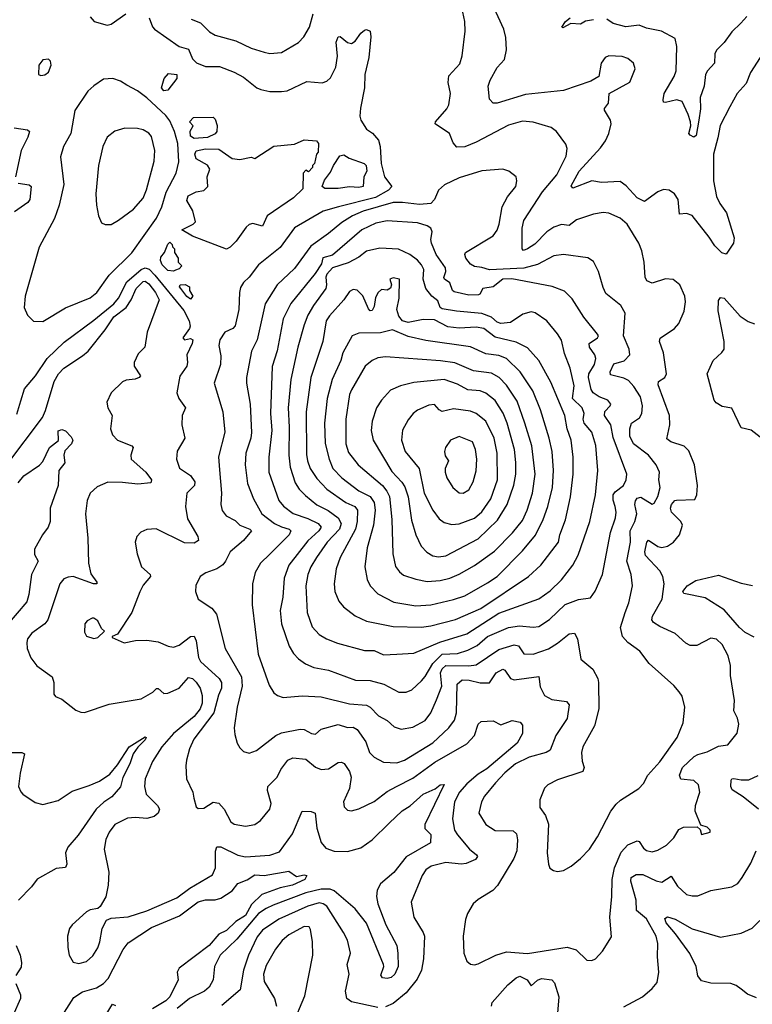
# Model space of a CAD drawing. Extents: x 2056909 to 2160450, y 827444 to 1016825.
# Tile 188 of 256: x 2071852 to 2075723, y 900315 to 905515. Entities that reach past the tile are written whole.
import ezdxf

# ---------------------------------------------------------------- set-up
doc = ezdxf.new("R2010")
doc.units = 0

msp = doc.modelspace()

# ---------------------------------------------------------------- linework, layer by layer
at = {"layer": '0CON10XD'}
for points in [[(2074255, 900524), (2074275, 900528.6), (2074368.8, 900575), (2074425, 900591.8), (2074536.2, 900583.8), (2074745, 900616.5), (2074793.2, 900603.2), (2074848.8, 900548.8), (2074875, 900546.2), (2074895.2, 900554.8), (2074931.8, 900595), (2074978.8, 900671.2), (2074971.5, 900775), (2074981.8, 900885), (2074982.9, 900975), (2074994.7, 901035), (2075031.1, 901118.9), (2075065, 901157.3), (2075115, 901177.8), (2075125.4, 901175.4), (2075148.8, 901138.8), (2075165, 901127.8), (2075195, 901120.9), (2075225, 901128.5), (2075270, 901155), (2075308.1, 901195), (2075335, 901237.5), (2075359.4, 901250.6), (2075432.5, 901252.5), (2075448.3, 901238.3), (2075455, 901212.5), (2075500, 901225), (2075500, 901235), (2075485, 901250), (2075451.7, 901261.7), (2075421.2, 901335), (2075422.5, 901365), (2075446.5, 901435), (2075438.9, 901475), (2075415, 901497.9), (2075345, 901504.4), (2075339.5, 901525), (2075355.4, 901565), (2075416.6, 901623.4), (2075435, 901634.6), (2075485, 901648.2), (2075545, 901678.9), (2075594.2, 901685.8), (2075643, 901747), (2075651.9, 901795), (2075645, 901826.7), (2075626.7, 901865), (2075628.7, 901918.7), (2075607.7, 902052.3), (2075608, 902105), (2075595.7, 902155.7), (2075563.8, 902215), (2075534.1, 902244.1), (2075505, 902248), (2075430.3, 902209.7), (2075395, 902210), (2075371.7, 902221.7), (2075315, 902272.9), (2075235, 902310.8), (2075202.2, 902332.2), (2075192.7, 902345), (2075196.9, 902365), (2075246.5, 902455), (2075258.2, 902535), (2075251.2, 902575), (2075235.3, 902605), (2075158.5, 902685), (2075155.3, 902705), (2075166.7, 902755), (2075175, 902766.9), (2075225, 902733.6), (2075245, 902728.2), (2075274.7, 902735.3), (2075307.8, 902755), (2075337.9, 902795), (2075354.6, 902845), (2075345.7, 902865.7), (2075297.1, 902915), (2075291.2, 902935), (2075296.1, 902953.9), (2075313.3, 902975), (2075322.4, 902977.6), (2075419.1, 902980.9), (2075430, 903005), (2075434.5, 903055), (2075418.1, 903165), (2075387.7, 903237.7), (2075363.6, 903263.6), (2075293.8, 903285), (2075272.4, 903302.4), (2075286.9, 903375), (2075286.5, 903425), (2075226.9, 903586.9), (2075228, 903605), (2075261.2, 903625), (2075269.2, 903645), (2075253.5, 903755), (2075233.6, 903815), (2075236.6, 903833.4), (2075312, 903885), (2075335, 903910), (2075362.9, 903975), (2075370, 904025), (2075367.1, 904055), (2075341.2, 904115), (2075305, 904142.5), (2075265, 904145.7), (2075195, 904123.5), (2075165.5, 904135.5), (2075158.1, 904155), (2075152.2, 904235), (2075140, 904295), (2075123.1, 904335), (2075061.9, 904435), (2075025, 904466.5), (2074965, 904493.6), (2074935, 904496.2), (2074885, 904488), (2074795, 904458.2), (2074755, 904427.9), (2074715, 904432.8), (2074675, 904418.8), (2074637.7, 904395), (2074575, 904330.4), (2074535.7, 904304.3), (2074515, 904296.2), (2074508, 904305), (2074507.1, 904415), (2074516.1, 904455), (2074614.5, 904605.5), (2074691.5, 904695), (2074739.1, 904795), (2074744.4, 904835), (2074738, 904858), (2074689.2, 904925), (2074661.2, 904945), (2074565, 904973.6), (2074509.1, 904979.1), (2074435, 904958.9), (2074265, 904867.5), (2074204.5, 904844.5), (2074162.6, 904842.6), (2074143.1, 904865), (2074124.2, 904914.2), (2074047.8, 904965), (2074049.5, 904975), (2074110, 905045), (2074120, 905065), (2074128.1, 905125), (2074115.7, 905184.3), (2074120.7, 905219.3), (2074177.8, 905282.2), (2074191.1, 905325), (2074206.9, 905455), (2074204.4, 905505), (2074183.1, 905605)], [(2075764.5, 905315.5), (2075714.5, 905235.5), (2075691.4, 905178.6), (2075644.3, 905125), (2075604.4, 905055), (2075554.1, 904955.9), (2075541.1, 904891.1), (2075518, 904805), (2075519.1, 904665), (2075535, 904581.2), (2075551.5, 904545), (2075587.2, 904495), (2075626.9, 904363.1), (2075624.2, 904335), (2075585, 904277.5), (2075563.2, 904283.2), (2075525, 904320), (2075496, 904366), (2075405, 904480.5), (2075375, 904491.8), (2075338.8, 904488.8), (2075330.9, 904565), (2075311.9, 904595), (2075285, 904615.6), (2075255, 904617.8), (2075225, 904606.9), (2075154.2, 904555.8), (2075115, 904574.5), (2075057.6, 904637.6), (2075025, 904660), (2074925.8, 904655.8), (2074875, 904664), (2074775, 904626.2), (2074767, 904637), (2074808.2, 904715), (2074922.1, 904837.9), (2074947.5, 904875), (2074965.3, 904914.7), (2074977.1, 904965), (2074974.7, 904985), (2074942.9, 905037.1), (2074943, 905047), (2074964, 905075), (2074967.5, 905125), (2075075.6, 905184.4), (2075103.8, 905255), (2075095.8, 905285.8), (2075065, 905310), (2075035, 905321.2), (2074965, 905324), (2074946.7, 905315), (2074924, 905285), (2074913.3, 905215), (2074869.5, 905190.5), (2074725, 905141.9), (2074525, 905120.5), (2074374.5, 905074.5), (2074353.8, 905075), (2074335.5, 905095.5), (2074328, 905165), (2074337.7, 905195), (2074375, 905262.5), (2074414.6, 905305.4), (2074424.5, 905355.5), (2074420.6, 905420.6), (2074410, 905465), (2074350.9, 905595)], [(2072225, 905530), (2072245.8, 905505.8), (2072315, 905486.2), (2072335, 905492), (2072414.1, 905545.9)], [(2072536.8, 905525), (2072555, 905478), (2072565.7, 905465), (2072695, 905373.8), (2072745, 905358.9), (2072765, 905308.1), (2072786.5, 905286.5), (2072835, 905267.9), (2072907.8, 905267.8), (2072985, 905238.2), (2073035, 905211.5), (2073105, 905155.7), (2073126.4, 905146.4), (2073175, 905135.7), (2073235.8, 905135.8), (2073265, 905140), (2073370.5, 905189.5), (2073451.5, 905181.5), (2073475, 905190.4), (2073495, 905208.2), (2073523.2, 905265), (2073532.5, 905322.5), (2073524.1, 905395.9), (2073535, 905424.2), (2073545, 905425.6), (2073585, 905395.4), (2073605, 905389.6), (2073625, 905401.1), (2073655, 905444.3), (2073675, 905460), (2073685, 905463.8), (2073703.8, 905453.8), (2073708.1, 905425), (2073697.8, 905315), (2073675.8, 905225), (2073674.6, 905154.6), (2073652.6, 905047.4), (2073650.4, 905005), (2073655.5, 904985), (2073685, 904936.2), (2073716.6, 904916.6), (2073748.2, 904878.2), (2073757.5, 904845), (2073763, 904755), (2073780.5, 904685), (2073818.9, 904635), (2073801.8, 904615), (2073733.4, 904576.6), (2073536.9, 904526.9), (2073456.2, 904503.8), (2073303.8, 904416.2), (2073228.2, 904311.8), (2073115, 904220), (2073065, 904155.6), (2073035, 904126.9), (2073019.7, 904100.3), (2073013.1, 904075), (2073010.7, 903985), (2072991.3, 903898.7), (2072978.1, 903885), (2072935.6, 903865), (2072910, 903825), (2072904.5, 903795), (2072915, 903740), (2072912.8, 903695), (2072880.9, 903595), (2072925.9, 903445), (2072937.2, 903337.2), (2072903.3, 903206.7), (2072907.6, 903137.6), (2072918.9, 903015), (2072915.5, 902955), (2072923.1, 902923.1), (2072944.1, 902894.1), (2072990.2, 902870.2), (2073016.4, 902846.4), (2073068, 902825), (2073077.1, 902815), (2073035.2, 902764.8), (2072965, 902705.5), (2072940.7, 902655), (2072925, 902636.2), (2072895, 902615.4), (2072836.4, 902593.6), (2072805.6, 902574.4), (2072783, 902527), (2072780.8, 902495), (2072796.2, 902455), (2072867.1, 902407.1), (2072892.7, 902375), (2072938.2, 902195), (2073025.3, 902045), (2073028.2, 901995), (2073001.3, 901885), (2072985.6, 901775), (2072989.4, 901739.4), (2073000.8, 901695), (2073015, 901668.8), (2073035, 901650), (2073065, 901642), (2073103.8, 901655), (2073205.9, 901734.1), (2073235, 901749.6), (2073335, 901767.9), (2073356, 901766), (2073395, 901745.6), (2073415, 901742.2), (2073445, 901768.9), (2073535, 901792.3), (2073585, 901777.3), (2073615, 901777.9), (2073635, 901767.1), (2073682, 901702), (2073700.9, 901645), (2073725, 901620), (2073774.6, 901594.6), (2073845, 901590), (2073885, 901605.3), (2074035, 901696.5), (2074119.6, 901775), (2074149.6, 901815), (2074161.2, 901855), (2074164.3, 902005.7), (2074190.6, 902029.4), (2074226.7, 902026.7), (2074285, 902012), (2074335, 902013.5), (2074370.8, 902065), (2074405, 902084.5), (2074415, 902080.6), (2074445, 902036.2), (2074465, 902028.2), (2074595, 902046.9), (2074602.3, 901992.3), (2074625.3, 901945.3), (2074665, 901924.6), (2074741.2, 901915), (2074756.6, 901896.6), (2074745.5, 901825), (2074685.8, 901734.2), (2074655, 901657.8), (2074635, 901645.4), (2074545, 901620.4), (2074472.7, 901585), (2074415, 901536.9), (2074366.4, 901485), (2074308.9, 901415), (2074291.8, 901385), (2074278.1, 901325), (2074315.7, 901265), (2074365, 901232.5), (2074460.6, 901230.6), (2074478.2, 901215), (2074483, 901183), (2074478.8, 901125), (2074463.6, 901085), (2074377.9, 900942.1), (2074353.3, 900916.7), (2074275, 900868.1), (2074248.6, 900845), (2074218.9, 900795), (2074207.4, 900762.6), (2074195.6, 900674.4), (2074199.2, 900585), (2074215, 900543.3), (2074235, 900526.2), (2074255, 900524)], [(2072758.7, 905518.7), (2072808.5, 905498.5), (2072855, 905451.1), (2072885, 905433.5), (2072995, 905402.9), (2073075.3, 905365.3), (2073145, 905342.9), (2073175, 905336.5)], [(2073175, 905336.5), (2073235, 905341.9), (2073325, 905394.4), (2073354.6, 905425.4), (2073384, 905476), (2073403.4, 905546.6)], [(2074884.8, 905515.2), (2074842.8, 905507.2), (2074815, 905492.1), (2074764.5, 905495.5), (2074721.7, 905471.7), (2074717.5, 905475), (2074735.8, 905505), (2074760.8, 905525)], [(2074988.5, 905495), (2074955, 905517.9)], [(2075695, 905532.2), (2075662.8, 905497.2), (2075615, 905450.9), (2075574.7, 905395), (2075534.7, 905355), (2075525.6, 905335), (2075524.4, 905285), (2075486.6, 905245), (2075476.4, 905225), (2075468.4, 905165), (2075448.4, 905105), (2075449.4, 905045), (2075441.4, 904985), (2075426, 904904), (2075415, 904894), (2075394.7, 904904.7), (2075388.1, 904915), (2075398.5, 904955), (2075397.1, 904975), (2075385.4, 905015), (2075352.4, 905082.4), (2075325, 905091.4), (2075265, 905077.5), (2075255, 905080), (2075251.7, 905091.7), (2075258.6, 905125), (2075311.1, 905215), (2075321.9, 905245), (2075324.2, 905374.2), (2075316, 905415), (2075244, 905455), (2075165, 905470.3), (2075125, 905486.2), (2075055, 905478.1), (2074988.5, 905495)], [(2071965, 905220), (2071985, 905223.8), (2072005, 905237.5), (2072018, 905275), (2072015.9, 905295.9), (2072005, 905307.5), (2071975, 905302.5), (2071953.3, 905275), (2071952.5, 905225), (2071965, 905220)], [(2071975, 903920.8), (2072095, 903992.9), (2072225, 904046.1), (2072260, 904075), (2072325, 904166.4), (2072445, 904283.3), (2072575, 904466.5), (2072603.3, 904526.7), (2072625.7, 904605), (2072680, 904705), (2072692.7, 904765), (2072688.2, 904861.8), (2072671.2, 904925), (2072645, 904980.9), (2072625, 905008.4), (2072525, 905102), (2072475, 905139.3), (2072418.7, 905168.7), (2072385, 905190), (2072345, 905204.3), (2072295, 905201.9), (2072243.6, 905166.4), (2072212.9, 905137.1), (2072143.3, 905035), (2072122.5, 904915), (2072084.6, 904845.4), (2072068.7, 904791.3), (2072085.4, 904645.4), (2072061.5, 904535), (2072036.5, 904465), (2071955.4, 904314.6), (2071881.1, 904055), (2071876.2, 903995), (2071893.8, 903955), (2071925, 903923.8), (2071975, 903920.8)], [(2072615, 905138.8), (2072602, 905155), (2072616.7, 905205), (2072639.5, 905230.5), (2072683.3, 905225), (2072683.3, 905205), (2072635, 905142.5), (2072615, 905138.8)], [(2072775, 904888), (2072755, 904900), (2072753.3, 904926.7), (2072770, 904955), (2072750, 904975), (2072771.7, 904998.3), (2072875, 905000), (2072885, 904990), (2072895.6, 904955.6), (2072893.3, 904925), (2072885, 904912.5), (2072845, 904893.3), (2072775, 904888)], [(2071823.5, 904943.5), (2071893, 904933), (2071904, 904925), (2071895.4, 904895), (2071860.8, 904825), (2071831.2, 904685)], [(2072305, 904433.3), (2072335, 904433.8), (2072375, 904455.7), (2072454.2, 904515), (2072505, 904572.5), (2072523.1, 904616.9), (2072562.2, 904767.8), (2072566.4, 904825), (2072548.8, 904898.8), (2072535.5, 904915.5), (2072505, 904932.9), (2072475, 904940.8), (2072407.3, 904942.7), (2072355, 904926), (2072314, 904895), (2072291.4, 904845), (2072268.5, 904745), (2072255.5, 904595), (2072258.9, 904535), (2072268.8, 904478.8), (2072285, 904442.5), (2072305, 904433.3)], [(2072945, 904303.3), (2072765, 904372.5), (2072710, 904405), (2072770, 904435), (2072781.7, 904448.3), (2072767.5, 904505), (2072735, 904560), (2072742.5, 904585), (2072785, 904606.7), (2072825, 904612.5), (2072847.5, 904635), (2072842.5, 904685), (2072856.4, 904726.4), (2072845, 904746.7), (2072785, 904780), (2072778.8, 904805), (2072785, 904823.3), (2072835, 904833.3), (2072905, 904830.8), (2072975, 904782.9), (2073015, 904777.1), (2073075, 904790), (2073095, 904782.5), (2073195, 904846.9), (2073305, 904858.1), (2073355, 904881.4), (2073420, 904875), (2073431.7, 904861.7), (2073430, 904815), (2073420, 904805), (2073410, 904755), (2073400, 904745), (2073400, 904735), (2073378.3, 904711.7), (2073365, 904720), (2073350, 904705), (2073348.3, 904621.7), (2073299.2, 904575), (2073160.2, 904479.8), (2073135.8, 904425), (2073085, 904438.1), (2073065, 904432.9), (2073050, 904420), (2072997.1, 904345), (2072965, 904314.2), (2072945, 904303.3)], [(2073464.2, 904624.2), (2073450, 904635), (2073463, 904667), (2073495, 904710), (2073510, 904745), (2073543.6, 904796.4), (2073565, 904801.2), (2073594.1, 904784.1), (2073673.3, 904755), (2073684, 904745), (2073686.7, 904715), (2073670.8, 904685), (2073668, 904635), (2073645, 904628.6), (2073595, 904632), (2073535, 904624.4), (2073464.2, 904624.2)], [(2074695, 901016), (2074725, 901022), (2074766.2, 901045), (2074815.5, 901084.5), (2074862.5, 901135), (2074905, 901200), (2074975.7, 901335), (2075005, 901372.5), (2075027, 901393), (2075124, 901455), (2075148.3, 901481.7), (2075170.6, 901525), (2075235.4, 901595), (2075326.2, 901723.8), (2075358.3, 901801.7), (2075367.5, 901885), (2075352, 901942), (2075337.8, 901965), (2075309.2, 901999.2), (2075178.5, 902115), (2075129.3, 902179.3), (2075065, 902225.6), (2075037.8, 902257.8), (2075027.5, 902305), (2075052.5, 902385), (2075070.4, 902435), (2075090.4, 902525), (2075083.8, 902585), (2075059.7, 902655), (2075079, 902755), (2075078, 902815), (2075102.6, 902865), (2075113.7, 902905), (2075103.3, 902955), (2075105.8, 902974.2), (2075115, 902987.5), (2075135, 902992.6), (2075195, 902956.8), (2075205, 902961.1), (2075225, 902996.2), (2075237.4, 903045), (2075228.8, 903085), (2075232.5, 903125), (2075216.2, 903165), (2075175.2, 903215.2), (2075096.5, 903275), (2075075.7, 903315), (2075075.7, 903354.3), (2075084.6, 903385), (2075128.2, 903411.8), (2075139.7, 903435), (2075142.8, 903475), (2075133.2, 903523.3), (2075098.1, 903578.1), (2075069.8, 903609.8), (2075045, 903622.3), (2074975, 903640), (2074972.8, 903655), (2074992.4, 903697.6), (2075046, 903714), (2075076.2, 903745), (2075073.2, 903775), (2075042.5, 903845), (2075050.9, 903965), (2075029.4, 904005), (2074949.6, 904069.6), (2074935, 904100), (2074911.4, 904185), (2074885, 904238.8), (2074855, 904257.5), (2074725, 904274.6), (2074675, 904267.5), (2074588.1, 904221.9), (2074516.4, 904203.6), (2074335, 904193.5), (2074295, 904207.3), (2074255, 904211.2), (2074235, 904223.5), (2074210.5, 904255), (2074204.4, 904275), (2074208.1, 904285), (2074355, 904374.5), (2074375.9, 904404.1), (2074385.3, 904434.7), (2074402.4, 904527.6), (2074430.5, 904579.5), (2074474, 904635), (2074480, 904665), (2074476.2, 904685), (2074437.5, 904715), (2074405, 904726), (2074295, 904717.1), (2074175, 904679.5), (2074096.3, 904643.7), (2074065.4, 904614.6), (2074044.5, 904565), (2074024.7, 904545.3), (2073965, 904538.7), (2073875, 904550.2), (2073825, 904549.3), (2073666.7, 904503.3), (2073611, 904479), (2073555, 904444.1), (2073485, 904385.3), (2073391.4, 904318.6), (2073305, 904200.5), (2073213.6, 904115), (2073149.6, 904015), (2073107.8, 903825), (2073077.1, 903765), (2073051.2, 903625), (2073051.2, 903595), (2073070.7, 903485), (2073077.5, 903335), (2073074.2, 903305.8), (2073046.9, 903225), (2073044.7, 903165), (2073056.2, 903065), (2073087.7, 902985), (2073132.5, 902905), (2073198, 902855), (2073235, 902835.9), (2073276.9, 902825), (2073285.4, 902815), (2073276.8, 902795), (2073175, 902693.2), (2073124.7, 902645.3), (2073096.5, 902595), (2073082.2, 902535), (2073080.9, 902425), (2073112.3, 902165), (2073170.9, 902000.9), (2073195, 901960.8), (2073215, 901945.8), (2073245, 901935.6), (2073345, 901943.8), (2073445, 901938.2), (2073595, 901901.6), (2073685, 901895.3), (2073704.2, 901884.2), (2073748.7, 901838.7), (2073793.4, 901813.4), (2073830.5, 901780.5), (2073868.7, 901768.7), (2073930.5, 901779.5), (2073995, 901814.5), (2074025.5, 901855), (2074055, 901922.5), (2074082.4, 901995), (2074075.9, 902065), (2074085, 902087.1), (2074105, 902104.8), (2074225, 902102.9), (2074265, 902108.8), (2074385, 902189.5), (2074465, 902213.8), (2074488.6, 902208.6), (2074516, 902166), (2074565.7, 902164.2), (2074647.3, 902192.7), (2074695, 902222.3), (2074755, 902271.9), (2074784.5, 902274.5), (2074799.1, 902245), (2074817.4, 902137.4), (2074880, 902085), (2074906.4, 902035), (2074910.4, 902015), (2074913.2, 901875), (2074888.8, 901785), (2074827.5, 901675), (2074820.6, 901645), (2074825, 901600), (2074835.6, 901565), (2074828, 901545), (2074695, 901500), (2074643.8, 901475), (2074625, 901456.7), (2074600, 901395), (2074600.8, 901355), (2074631.5, 901311.5), (2074646.1, 901266.1), (2074640, 901115), (2074645.9, 901055.9), (2074654.2, 901034.2), (2074672.3, 901022.3), (2074695, 901016)], [(2071845, 904651.8), (2071902.2, 904642.2), (2071912.9, 904635), (2071906, 904565), (2071895, 904549.1), (2071825, 904500.5)], [(2073895, 901962.9), (2073925, 901975.6), (2073975, 902023.6), (2073995, 902046.4), (2074035.2, 902115), (2074085, 902164.2), (2074165, 902168.1), (2074220, 902185), (2074269.6, 902210.4), (2074325, 902257), (2074435, 902304.7), (2074493.1, 902313.1), (2074565, 902306.1), (2074595, 902310.8), (2074651.8, 902348.2), (2074735, 902426), (2074805, 902452.3), (2074868.6, 902461.4), (2074893.8, 902496.2), (2074932.1, 902585), (2074973.8, 902806.2), (2075000, 902885), (2075003.4, 902915), (2074998.2, 902945), (2074987.4, 902977.4), (2074988.9, 903005), (2074999, 903021), (2075042.5, 903055), (2075057.1, 903085), (2075060, 903115), (2074988.2, 903308.3), (2074976.6, 903375), (2074941.9, 903425), (2074944.8, 903445.2), (2074973.1, 903475), (2074975.8, 903485), (2074960, 903505), (2074915, 903522.7), (2074882.4, 903545), (2074872.2, 903562.2), (2074857.9, 903625), (2074860, 903645), (2074890, 903695), (2074896.4, 903725), (2074891.9, 903745), (2074862.7, 903785), (2074861.8, 903805), (2074905.8, 903835), (2074910, 903845), (2074905.6, 903855), (2074833.6, 903943.7), (2074771.7, 904041.7), (2074730.9, 904080.9), (2074666.6, 904106.6), (2074452.7, 904147.3), (2074405.6, 904144.4), (2074355, 904104.8), (2074300, 904095), (2074284.6, 904065.4), (2074277.5, 904062.5), (2074225, 904060.2), (2074148.4, 904078.4), (2074140.2, 904085), (2074125.4, 904125.4), (2074097.3, 904145), (2074093.7, 904153.7), (2074103.5, 904185), (2074101.9, 904205), (2074053.8, 904275), (2074027.7, 904335), (2074025.4, 904355), (2074032.8, 904395), (2074024.6, 904415), (2074005, 904427.3), (2073955, 904443.1), (2073795, 904453.4), (2073735, 904439.7), (2073660.6, 904405), (2073505, 904272.4), (2073455, 904257.4), (2073446.6, 904225), (2073414.2, 904175), (2073284.4, 904015.6), (2073245.2, 903934.8), (2073212.9, 903767.1), (2073186.3, 903683.7), (2073178.4, 903435), (2073184.3, 903345), (2073169.7, 903205), (2073168.4, 903125), (2073222.5, 902975), (2073246.1, 902946.1), (2073296.8, 902906.8), (2073375, 902880.6), (2073429.5, 902855), (2073445.4, 902835), (2073432.9, 902815), (2073375, 902762.2), (2073275.3, 902635), (2073250, 902565), (2073242.7, 902465), (2073229.3, 902395), (2073235.4, 902325), (2073276.5, 902206.5), (2073298.5, 902168.5), (2073325, 902139.4), (2073362.7, 902112.7), (2073406.7, 902093.3), (2073485, 902079.2), (2073627.3, 902027.3), (2073705, 902024.6), (2073776.4, 902006.4), (2073855, 901963.1), (2073895, 901962.9)], [(2072665, 904187.5), (2072635, 904190), (2072605, 904220), (2072597, 904243), (2072598.3, 904261.7), (2072617.5, 904285), (2072635, 904330), (2072645, 904340), (2072658.3, 904328.3), (2072660, 904315), (2072670, 904305), (2072670, 904285), (2072690, 904255), (2072690, 904235), (2072710, 904215), (2072695, 904200), (2072675, 904192.5), (2072665, 904187.5)], [(2073775, 902160.4), (2073845, 902164.6), (2073935, 902170), (2074071.7, 902228.3), (2074215, 902271.2), (2074385, 902380.5), (2074595, 902456.1), (2074655, 902499.6), (2074715, 902556.5), (2074775, 902634.3), (2074802.7, 902687.3), (2074865.8, 902864.2), (2074895.4, 903005.4), (2074907.3, 903135), (2074897.2, 903267.2), (2074875.9, 903335.9), (2074834.8, 903385), (2074830.2, 903405), (2074834.3, 903435), (2074824.8, 903464.8), (2074774.2, 903515), (2074781.5, 903581.5), (2074760.7, 903675), (2074731.4, 903751.4), (2074715, 903822), (2074695, 903855.6), (2074637.8, 903925), (2074576.8, 903966.8), (2074555, 903972.2), (2074510.3, 903959.7), (2074445, 903915.3), (2074395, 903910.9), (2074375, 903918.1), (2074344.9, 903944.9), (2074295, 903963.5), (2074160, 903975), (2074085, 903988.7), (2074074.9, 903994.9), (2074061, 904031), (2074030.6, 904055), (2073999.2, 904095), (2073984.7, 904144.7), (2073987.4, 904195), (2073975, 904220.9), (2073954.4, 904244.4), (2073914.4, 904274.4), (2073854, 904304), (2073755, 904308.2), (2073685, 904293.3), (2073645, 904260.6), (2073588.6, 904231.4), (2073505.3, 904204.7), (2073475, 904171), (2073469.7, 904155), (2073474.4, 904115), (2073470.6, 904095), (2073404.7, 904005), (2073375.3, 903955), (2073355, 903904.2), (2073322.1, 903785), (2073285.3, 903615), (2073270.7, 903465), (2073276.1, 903363.9), (2073273.8, 903215), (2073281.3, 903151.3), (2073308.3, 903068.3), (2073330, 903035), (2073362.5, 903002.5), (2073423.1, 902953.1), (2073483, 902923), (2073534.5, 902884.5), (2073551, 902855), (2073542.9, 902825), (2073477.1, 902755), (2073421.2, 902675), (2073390.9, 902625), (2073375.4, 902585.4), (2073364.7, 902525), (2073372.3, 902385), (2073398.1, 902308.1), (2073435, 902268.5), (2073474, 902245), (2073531.5, 902221.5), (2073675, 902183.8), (2073725, 902184.5), (2073775, 902160.4)], [(2071837.8, 903432.2), (2071857.9, 903502.1), (2071877.9, 903565), (2071935.7, 903634.3), (2071997.1, 903725), (2072087.7, 903812.3), (2072245, 903928.2), (2072349.7, 904015), (2072374.3, 904045), (2072419, 904131), (2072495, 904195.2), (2072515, 904205.3), (2072537, 904197), (2072566.5, 904166.5), (2072719, 903979), (2072747.3, 903925), (2072753.2, 903896.8), (2072750, 903885), (2072714.3, 903835), (2072724.1, 903824.1), (2072755, 903832), (2072768, 903825), (2072764.4, 903805), (2072735.4, 903745), (2072739.6, 903705), (2072735.5, 903685), (2072697.8, 903632.2), (2072682.5, 903545), (2072692.7, 903515), (2072728.1, 903465), (2072711.1, 903425), (2072708.5, 903375), (2072724.4, 903305), (2072683.9, 903236.1), (2072680.9, 903195), (2072696.5, 903146.5), (2072755, 903107.9), (2072778.2, 903075), (2072775.5, 903055), (2072736, 903014), (2072727.8, 902945), (2072739.6, 902879.6), (2072794, 902785), (2072797.5, 902765), (2072775, 902750), (2072722.9, 902752.9), (2072574.4, 902825.6), (2072525, 902822.9), (2072492.1, 902807.9), (2072472, 902785), (2072462, 902755), (2072472.9, 902695), (2072496.9, 902625), (2072541.4, 902585), (2072544.4, 902575), (2072505, 902529.5), (2072486.8, 902493.2), (2072444.3, 902385), (2072369.3, 902270.7), (2072341.7, 902258.3), (2072341.7, 902251.7), (2072405, 902223.8), (2072465, 902236), (2072525, 902238.6), (2072585, 902229.4), (2072637.3, 902207.3), (2072665, 902202.1), (2072695, 902211.1), (2072755, 902258.2), (2072775, 902259.4), (2072784.7, 902234.7), (2072797.4, 902147.4), (2072807.6, 902125), (2072905.9, 902035.9), (2072919.7, 902015), (2072918.9, 901985), (2072902.4, 901947.6), (2072877.5, 901855), (2072772.9, 901715), (2072750.4, 901665), (2072734.4, 901605), (2072730, 901575), (2072733.1, 901505), (2072767.1, 901435), (2072773.5, 901403.5), (2072785, 901357.5), (2072795, 901350), (2072825, 901351.2), (2072875, 901382.9), (2072905, 901376.7), (2072933.5, 901345), (2072968.5, 901278.5), (2072985, 901265.6), (2073045, 901256.7), (2073095, 901264.2), (2073124.5, 901285.5), (2073174.4, 901345.6), (2073181.9, 901375), (2073162.1, 901445), (2073164.2, 901465.8), (2073212.9, 901515), (2073233.1, 901555), (2073270, 901605), (2073295, 901616.8), (2073365, 901610), (2073415, 901566.9), (2073445, 901554.4), (2073485, 901557.8), (2073535, 901591.9), (2073553.2, 901593.2), (2073566.1, 901586.1), (2073595, 901544), (2073604.5, 901515), (2073594.6, 901455), (2073562.8, 901385), (2073567.6, 901357.6), (2073585, 901340), (2073605, 901337.1), (2073645, 901347.1), (2073725, 901386.5), (2073795, 901438.5), (2073844.3, 901465.8), (2073930, 901510), (2074045.7, 901594.3), (2074215, 901691.3), (2074255.9, 901735), (2074275, 901794), (2074290.6, 901809.4), (2074355, 901811.4), (2074395, 901790.5), (2074455, 901814.4), (2074496.7, 901805), (2074509.3, 901789.3), (2074509.5, 901745), (2074480.4, 901695), (2074320.8, 901559.2), (2074275, 901530.8), (2074215, 901479.2), (2074175.7, 901435), (2074150.3, 901385), (2074139.7, 901295), (2074150.6, 901235), (2074165, 901210), (2074229.1, 901135), (2074265.7, 901105)], [(2072350.4, 903945), (2072415.4, 903994.6), (2072441.6, 904035), (2072468.2, 904095), (2072505, 904131.8), (2072515, 904133.7), (2072535, 904120.6), (2072570, 904075), (2072589.5, 904035), (2072526.9, 903865), (2072513.8, 903786.2), (2072478.7, 903751.3), (2072457.3, 903705), (2072457.5, 903685), (2072491.4, 903635), (2072484, 903625), (2072462.8, 903617.2), (2072415, 903611.5), (2072395, 903603.3), (2072335.6, 903545), (2072312.5, 903495), (2072318, 903465), (2072342, 903425), (2072332.5, 903355), (2072342.6, 903322.6), (2072368.8, 903295), (2072445, 903264), (2072451.4, 903255), (2072439.5, 903215), (2072441.1, 903195), (2072519.6, 903125), (2072549.4, 903085), (2072545, 903070), (2072477.3, 903062.7), (2072395, 903071.7), (2072318.2, 903071.8), (2072261.8, 903048.2), (2072224.7, 903015.3), (2072208.8, 902975), (2072200.3, 902905), (2072212.8, 902777.2), (2072215.4, 902644.6), (2072228.9, 902588.9), (2072260, 902545), (2072260, 902535), (2072243.3, 902535), (2072135, 902574.5), (2072108.3, 902571.7), (2072085, 902561.4), (2072064.4, 902535), (2072000.9, 902345), (2071985, 902324.5), (2071917.1, 902275), (2071894.4, 902245), (2071889.4, 902225), (2071892.2, 902195), (2071911.5, 902145), (2071942.5, 902102.5), (2072024.4, 902045), (2072033.3, 902015), (2072033.3, 901953.3), (2072041.2, 901941.2), (2072075, 901926), (2072148.7, 901868.7), (2072175, 901857.1), (2072195, 901856.7), (2072325, 901899.4), (2072495, 901927.5), (2072556.1, 901963.9), (2072575, 901982.5), (2072585, 901982.5), (2072615, 901957.1), (2072635, 901958.9), (2072695, 901985.5), (2072745, 902041.9), (2072765, 902036.4), (2072785, 902016.4), (2072806.1, 901985), (2072816.4, 901946.4), (2072816, 901905), (2072806.3, 901875), (2072775, 901835.2), (2072664.7, 901745), (2072604.1, 901675), (2072555, 901597.8), (2072515.4, 901505), (2072511.8, 901465), (2072520.9, 901425), (2072581.1, 901365), (2072590.5, 901345), (2072585, 901324.3), (2072563.4, 901306.6), (2072525, 901296.1), (2072465, 901301.8), (2072422, 901298), (2072356, 901264), (2072325.3, 901224.7), (2072307.3, 901185), (2072298.2, 901135), (2072323.4, 901013.4), (2072319.4, 900945), (2072307.4, 900882.6), (2072278.3, 900831.7), (2072265, 900821.2), (2072225, 900814), (2072205, 900804), (2072130, 900735), (2072116.2, 900715), (2072106, 900675), (2072106.2, 900615), (2072113.8, 900575), (2072135, 900536.7), (2072165, 900531.2), (2072205, 900540.8), (2072239.4, 900570.6), (2072265, 900613.8), (2072276.7, 900645), (2072288.6, 900715), (2072310.9, 900759.1), (2072335, 900770), (2072425, 900777.3), (2072525, 900808), (2072682.5, 900877.5), (2072751.8, 900928.2), (2072870.9, 900999.2), (2072887.5, 901035), (2072886.6, 901123.4), (2072895, 901146.9), (2072915, 901147.1), (2073005, 901103.2), (2073045, 901093.5), (2073175, 901103.3), (2073225, 901121.1), (2073294.1, 901215), (2073345, 901335.7), (2073392.9, 901332.9), (2073414.6, 901324.6), (2073422.4, 901245), (2073445, 901170), (2073469.8, 901139.8), (2073515, 901124.1), (2073585, 901121.6), (2073655, 901141.8), (2073715, 901183.5), (2073805, 901271.5), (2073872.6, 901337.4), (2073916.4, 901363.6), (2073983.5, 901425), (2074047.3, 901452.7), (2074075, 901474), (2074095.9, 901475.9), (2073992.9, 901265), (2073993, 901243), (2074025, 901212.5), (2074022.5, 901167.5), (2073895, 901094.6), (2073829.1, 901010.9), (2073758.3, 900951.7), (2073741.4, 900918.6), (2073737.8, 900885), (2073744.7, 900845), (2073786.4, 900735), (2073844.6, 900625), (2073850.8, 900585), (2073852.5, 900515), (2073835, 900473.5), (2073815, 900456.4), (2073795, 900451.2), (2073770, 900455), (2073760.7, 900469.3), (2073777.3, 900515), (2073775.5, 900525), (2073685, 900743.5), (2073625, 900818.6), (2073515, 900913.8), (2073492.8, 900922.8), (2073445, 900923.5), (2073365, 900903.4), (2073192, 900838), (2073155, 900821.7), (2073115, 900794.3), (2073000.1, 900659.9), (2072912.5, 900575), (2072881.8, 900515), (2072875.4, 900445), (2072854.5, 900405), (2072829.4, 900385), (2072750.4, 900345), (2072685, 900292.6)], [(2072755, 904040), (2072735, 904052.5), (2072703.8, 904095), (2072697.5, 904105), (2072700, 904115), (2072726.4, 904116.4), (2072750, 904105), (2072750, 904085), (2072767.5, 904055), (2072755, 904040)], [(2073975, 902306.5), (2074025, 902313.3), (2074155, 902346.7), (2074289.2, 902405), (2074541.5, 902575), (2074605.7, 902634.3), (2074698.9, 902755), (2074707.3, 902795), (2074737.1, 902872.9), (2074763.1, 902995), (2074777.2, 903115), (2074776.4, 903205), (2074766.6, 903295), (2074744.7, 903355), (2074732.9, 903425), (2074659.1, 903600.9), (2074595, 903714.4), (2074535, 903781.8), (2074475, 903811.6), (2074365, 903839.2), (2074305, 903884.7), (2074265, 903890.7), (2074175, 903885.2), (2074115, 903892.8), (2074045, 903929.4), (2073985, 903931.6), (2073905, 903915.7), (2073875, 903924.8), (2073855, 903950), (2073844.8, 903985), (2073858.4, 904045), (2073860, 904145), (2073825, 904151.4), (2073808, 904145), (2073816.5, 904115), (2073812.4, 904097.6), (2073795, 904086), (2073765, 904089.4), (2073746.4, 904073.6), (2073732.3, 904047.7), (2073725, 904000.8), (2073715, 903980), (2073705, 903976.9), (2073695, 903987.9), (2073665, 904057.5), (2073635, 904086.5), (2073615, 904090), (2073595, 904079.5), (2073565.3, 904035), (2073489, 903951), (2073472.6, 903925), (2073454.1, 903815), (2073391.6, 903625), (2073366.2, 903445), (2073368.2, 903218.2), (2073372.8, 903185), (2073387.6, 903145), (2073422.4, 903092.4), (2073475.5, 903035.5), (2073575, 902965.3), (2073623.4, 902943.4), (2073636.8, 902925), (2073634.8, 902865), (2073626.3, 902823.7), (2073545.3, 902675), (2073524.7, 902615), (2073514.6, 902535), (2073518.5, 902495), (2073539.1, 902445), (2073563.1, 902415), (2073625, 902366.4), (2073685, 902338.9), (2073825, 902309.7), (2073975, 902306.5)], [(2075765, 903310), (2075716.7, 903346.7), (2075665, 903360), (2075615, 903463.3), (2075565, 903472), (2075532.1, 903492.1), (2075522.5, 903505), (2075484.3, 903645), (2075515.8, 903715), (2075563.3, 903756.7), (2075574.4, 903775.6), (2075575.5, 903815), (2075542.6, 903977.4), (2075545, 904032.5), (2075555, 904048), (2075575, 904044.2), (2075659.6, 903949.6), (2075701.2, 903921.2), (2075735, 903908.5)], [(2071785.4, 903165), (2071972.3, 903415), (2071988.8, 903451.2), (2072034.8, 903605), (2072056.9, 903645), (2072085.5, 903674.5), (2072185, 903739.1), (2072214.6, 903765), (2072305, 903877.5), (2072350.4, 903945)], [(2073945, 902418.7), (2074025, 902424.7), (2074145, 902452.2), (2074205, 902472.4), (2074325, 902540.3), (2074375, 902575.3), (2074509.8, 902710.2), (2074577.7, 902792.3), (2074618.6, 902875), (2074643.8, 902945), (2074667.2, 903045), (2074673.8, 903135), (2074666.8, 903235), (2074650, 903305), (2074604.7, 903455), (2074564.7, 903555), (2074497.3, 903655), (2074425, 903725.3), (2074385, 903742.4), (2074315, 903751.2), (2074235, 903787.5), (2073999.3, 903820.7), (2073905, 903842.2), (2073822.2, 903877.8), (2073759.1, 903860.9), (2073645, 903858.9), (2073608.9, 903845), (2073560.4, 903755), (2073549.3, 903715), (2073504.1, 903615), (2073477.5, 903515), (2073463.8, 903385), (2073467.2, 903277.2), (2073487.6, 903195), (2073506.5, 903145), (2073555.5, 903095.5), (2073645, 903027.5), (2073705, 902997.1), (2073725.7, 902965), (2073730.4, 902925), (2073722.5, 902845), (2073689.1, 902725), (2073676.2, 902626.2), (2073688.1, 902558.1), (2073704.7, 902524.7), (2073745, 902482.2), (2073828.7, 902438.7), (2073945, 902418.7)], [(2074005, 902547.5), (2074075, 902554.1), (2074125, 902565.3), (2074175, 902586.5), (2074255, 902632.3), (2074361.1, 902708.9), (2074456.8, 902805), (2074509.2, 902870.8), (2074534.1, 902925), (2074562.2, 903015), (2074576.8, 903115), (2074558.4, 903265), (2074522.4, 903385), (2074480.6, 903500.6), (2074425.2, 903585.2), (2074385.2, 903625.2), (2074345, 903648.9), (2074250.5, 903660.5), (2074152.2, 903702.2), (2074076.3, 903713.7), (2073785, 903735.4), (2073745, 903728.5), (2073715.7, 903715), (2073677.1, 903685), (2073605, 903560.8), (2073596, 903535), (2073575.3, 903405.3), (2073575.9, 903275), (2073589.3, 903229.3), (2073640.9, 903165), (2073770, 903055), (2073793.2, 903025), (2073806.3, 902996.3), (2073819.5, 902875), (2073824.1, 902695), (2073838.1, 902628.1), (2073858.5, 902598.5), (2073880.7, 902580.7), (2073945, 902560.9), (2074005, 902547.5)], [(2074065, 902677.9), (2074105, 902683.3), (2074275, 902774), (2074377.4, 902872.6), (2074428.6, 902955), (2074464, 903056), (2074473.8, 903115), (2074473.8, 903176.2), (2074467.6, 903245), (2074427.5, 903385), (2074406.9, 903436.9), (2074364.8, 903504.8), (2074315, 903543.3), (2074285, 903554.7), (2074220.3, 903560.3), (2074165, 903590.6), (2074095, 903615.3), (2073935, 903598.8), (2073865, 903582), (2073811.9, 903558.1), (2073764.7, 903505.3), (2073737.3, 903465), (2073714.5, 903395), (2073710, 903345), (2073720.4, 903295), (2073818.5, 903128.5), (2073872.2, 903072.2), (2073887.7, 903047.7), (2073905.2, 902995), (2073922.1, 902872.1), (2073946.1, 902795), (2073973.5, 902735), (2074003, 902703), (2074035, 902683.8), (2074065, 902677.9)], [(2074135, 902848.5), (2074175, 902852.7), (2074255, 902883.3), (2074294.1, 902915.9), (2074341.4, 902985), (2074376.8, 903085), (2074374.8, 903225), (2074358.7, 903305), (2074315.3, 903395), (2074265, 903436.1), (2074235, 903447.8), (2074145, 903459.2), (2074085, 903446.7), (2074069.2, 903455), (2074045, 903482.9), (2074015, 903480), (2073955, 903452.7), (2073932.2, 903435), (2073905, 903401.4), (2073875, 903348), (2073869.3, 903295), (2073889.4, 903235), (2073962.8, 903145), (2073989.5, 903015), (2074036.2, 902925), (2074069.3, 902879.3), (2074095, 902859.1), (2074135, 902848.5)], [(2071845, 903070), (2071875, 903105.3), (2071957.4, 903162.6), (2071975, 903181.1), (2072009.4, 903255), (2072058.1, 903291.9), (2072056.7, 903343.3), (2072075, 903350), (2072095, 903344), (2072125, 903312.5), (2072133.1, 903295), (2072125.5, 903275), (2072091.8, 903238.2), (2072086.5, 903215), (2072090.8, 903175), (2072058.8, 903135), (2072055.6, 903055), (2072014.4, 902935), (2072014.2, 902865), (2072002.9, 902835), (2071973.3, 902795), (2071931.4, 902718.6), (2071930.7, 902690.8), (2071950, 902655), (2071915.4, 902585.4), (2071901.1, 902478.9), (2071889.6, 902440.4), (2071788.8, 902321.2)], [(2074195, 903013.8), (2074225, 903032), (2074248.8, 903075), (2074265, 903132.5), (2074267.5, 903195), (2074260.8, 903245), (2074245.9, 903285.9), (2074175, 903313.1), (2074128, 903295), (2074101.9, 903255), (2074096.9, 903235), (2074100.9, 903210.9), (2074117.5, 903185), (2074101.4, 903145), (2074100.6, 903125), (2074110, 903095), (2074140.8, 903045), (2074175, 903016.2), (2074195, 903013.8)], [(2075733.7, 902253.7), (2075685, 902279.2), (2075655, 902304.7), (2075575, 902399), (2075475, 902461.5), (2075362.5, 902485), (2075356.7, 902495), (2075368.7, 902511.3), (2075379.2, 902525), (2075425, 902552.5), (2075545, 902581.1), (2075665, 902539.1), (2075725, 902526.5)], [(2072245, 902246.7), (2072265, 902252.5), (2072300, 902285), (2072285, 902300), (2072265, 902340), (2072245, 902353.8), (2072235, 902353.8), (2072209.5, 902340.5), (2072196.7, 902325), (2072195, 902280), (2072205, 902260), (2072245, 902246.7)], [(2071805, 901645.6), (2071864.2, 901644.2), (2071877.5, 901637.5), (2071854.2, 901535), (2071846.2, 901465), (2071857.7, 901437.7), (2071870, 901425), (2071935, 901381.4), (2071975, 901370.6), (2072055, 901391.5), (2072129.5, 901440.5), (2072219.6, 901470.4), (2072275, 901494.2), (2072329.3, 901530.7), (2072370.2, 901579.8), (2072431.8, 901675), (2072515, 901728), (2072520, 901725), (2072515, 901711.2), (2072476.6, 901673.4), (2072452.6, 901637.4), (2072435.3, 901585), (2072397.9, 901512.1), (2072385, 901464.3), (2072339.9, 901410.1), (2072296.8, 901383.2), (2072256, 901345), (2072162.2, 901207.8), (2072106.5, 901145), (2072095.4, 901115), (2072101.5, 901055), (2072095, 901038), (2072045, 901031.4), (2071945, 900975.6), (2071914.5, 900935), (2071845.6, 900865)], [(2075755.3, 901345.3), (2075675, 901411.1), (2075617.1, 901447.1), (2075610, 901465), (2075611.8, 901498.2), (2075615, 901505.8), (2075625, 901507.8), (2075665, 901500), (2075705, 901501.4), (2075755, 901523.8)], [(2074265.7, 901105), (2074270.6, 901095), (2074260.9, 901079.1), (2074211.1, 901058.9), (2074185, 901056), (2074105, 901063.9), (2074025.8, 901044.2), (2073999.1, 901025), (2073979.1, 900995), (2073921.4, 900855), (2073934.4, 900775), (2073984.4, 900695), (2073990.9, 900675), (2073985.4, 900555), (2073974.7, 900495.3), (2073952.2, 900447.8), (2073895.2, 900374.8), (2073825, 900318.5), (2073785, 900301.2)], [(2075045, 900302.5), (2075143.8, 900355), (2075195, 900398.8), (2075220.5, 900429.5), (2075230, 900485), (2075221.9, 900565), (2075224.4, 900635.6), (2075215.9, 900675), (2075165, 900766.7), (2075110.7, 900810.7), (2075110.3, 900865), (2075082, 900965), (2075083.8, 900985), (2075109.2, 901000.8), (2075145, 901001.2), (2075215, 900966.7), (2075245, 900960), (2075295, 900992), (2075328.3, 900938.3), (2075375, 900895.5), (2075405, 900887.1), (2075435, 900888.2), (2075505, 900915.7), (2075615, 900935.7), (2075646.2, 900953.8), (2075670.6, 900985), (2075715, 901060), (2075744.4, 901125)], [(2072065.3, 900235), (2072138.9, 900351.1), (2072185, 900380.3), (2072258.4, 900401.6), (2072295, 900424.7), (2072319.4, 900450.6), (2072400, 900605), (2072425, 900640.5), (2072549.8, 900720.2), (2072697.2, 900782.8), (2072795, 900856.2), (2072835, 900866.5), (2072885, 900866.2), (2072915, 900875.4), (2072976, 900914), (2073005, 900952.9), (2073055, 900972.1), (2073095, 900998.2), (2073144.7, 900994.7), (2073275, 901017.8), (2073315, 900989.2), (2073355, 900998.8), (2073370, 900995), (2073358.8, 900975), (2073294.2, 900945), (2073229, 900931), (2073132.3, 900895), (2073077.6, 900842.4), (2073045, 900784.9), (2072995, 900751.6), (2072945.1, 900704.9), (2072904.6, 900685.4), (2072854.5, 900625.5), (2072694.4, 900505), (2072684.2, 900485), (2072689.5, 900445), (2072645, 900354.7), (2072625, 900333.9), (2072555, 900291.9)], [(2073745, 900297.3), (2073605, 900328.8), (2073581.5, 900345), (2073574.7, 900385), (2073593.6, 900475), (2073583.6, 900525), (2073600, 900585), (2073584.6, 900654.6), (2073563.9, 900693.9), (2073475, 900833.5), (2073456.5, 900846.5), (2073435, 900851.1), (2073375, 900834.2), (2073222.5, 900765), (2073135, 900705.9), (2073107.8, 900672.2), (2073060.8, 900575), (2073034.7, 900495), (2073017.9, 900392.1), (2072920.5, 900309.5)], [(2075745, 900349.4), (2075698.6, 900368.6), (2075665, 900394.2), (2075638, 900415), (2075610, 900425), (2075505, 900426.2), (2075455, 900438.1), (2075435.4, 900465), (2075426.2, 900515), (2075393.3, 900583.3), (2075317.9, 900687.9), (2075267.5, 900745), (2075261.5, 900768.5), (2075275, 900776.5), (2075315.3, 900765.3), (2075405, 900713.8), (2075555, 900669.5), (2075665, 900690), (2075722.1, 900717.9), (2075762.4, 900757.6)], [(2073294, 900205), (2073359.7, 900360.3), (2073401.8, 900575), (2073399.6, 900645), (2073389.7, 900709.7), (2073381.4, 900725), (2073355, 900725.9), (2073275, 900682.3), (2073238.8, 900651.2), (2073204.3, 900605.7), (2073155, 900519.4), (2073140.7, 900475), (2073144.1, 900435), (2073198, 900345), (2073208.8, 900305)], [(2071834.4, 900625), (2071855.5, 900575), (2071862.2, 900535), (2071859.7, 900510.3), (2071832.8, 900467.2)], [(2071832, 900425), (2071857.5, 900365), (2071857.1, 900345), (2071816.6, 900253.4)], [(2074346, 900305), (2074348.4, 900325), (2074432.4, 900417.6), (2074475, 900454.6), (2074495, 900463.3), (2074533.5, 900443.5), (2074555, 900413.3), (2074588.1, 900441.9), (2074609.1, 900450.9), (2074664.7, 900444.7), (2074678.5, 900428.5), (2074702, 900355), (2074689.2, 900205)], [(2072309.7, 900260.3), (2072343.3, 900315), (2072358.8, 900308.8)]]:
    msp.add_lwpolyline(points, dxfattribs=at)

doc.saveas('drawing.dxf')
